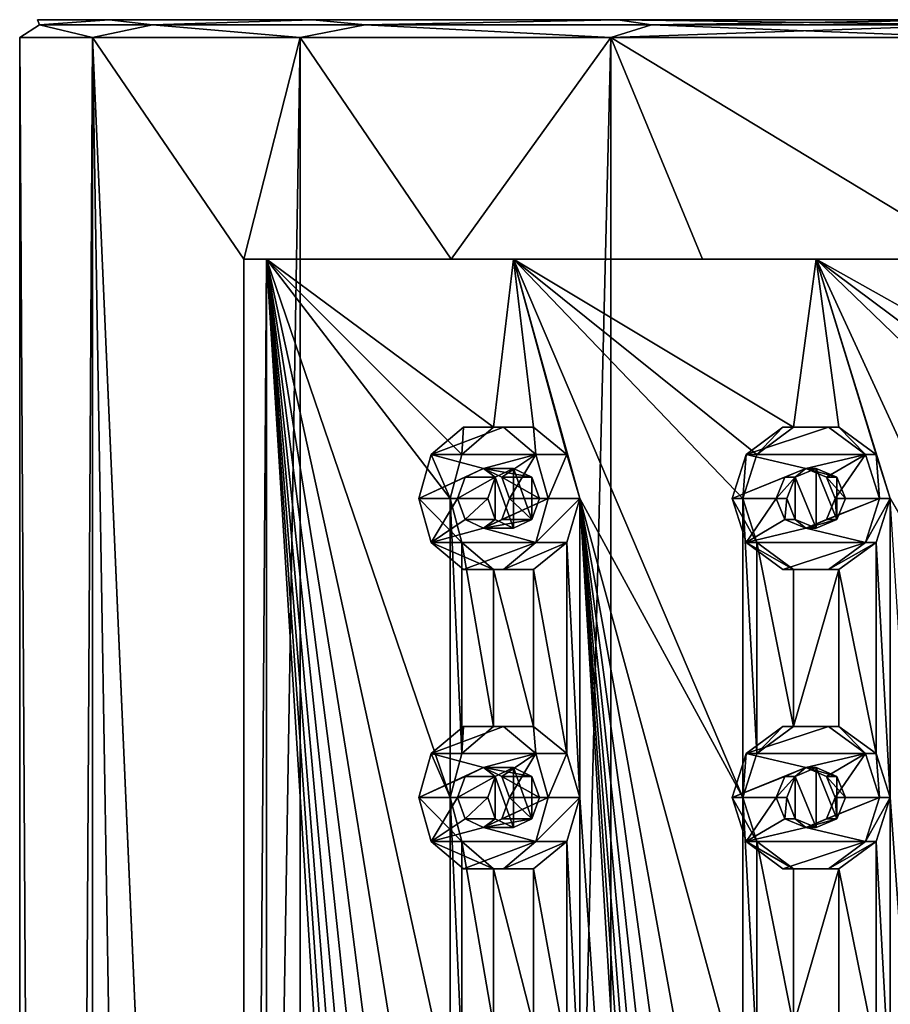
# Model space of a CAD drawing. Header units: millimetres. Extents: x -125 to 171, y -35 to 1363.
# Tile 253 of 256: x 32 to 47, y 917 to 933. Entities that reach past the tile are written whole.
import ezdxf

# ---------------------------------------------------------------- set-up
doc = ezdxf.new("R2010")
doc.units = ezdxf.units.MM
doc.header["$LTSCALE"] = 65.185185
for name, color, linetype in [('1787', 7, 'CONTINUOUS'), ('1788', 7, 'CONTINUOUS'), ('1790', 7, 'CONTINUOUS'), ('1792', 7, 'CONTINUOUS'), ('1794', 7, 'CONTINUOUS'), ('1795', 7, 'CONTINUOUS'), ('1796', 7, 'CONTINUOUS'), ('1797', 7, 'CONTINUOUS'), ('1798', 7, 'CONTINUOUS'), ('1799', 7, 'CONTINUOUS'), ('1800', 7, 'CONTINUOUS'), ('1801', 7, 'CONTINUOUS'), ('1802', 7, 'CONTINUOUS'), ('1803', 7, 'CONTINUOUS'), ('1804', 7, 'CONTINUOUS'), ('1815', 7, 'CONTINUOUS'), ('1816', 7, 'CONTINUOUS'), ('1817', 7, 'CONTINUOUS'), ('1818', 7, 'CONTINUOUS'), ('1819', 7, 'CONTINUOUS'), ('1820', 7, 'CONTINUOUS'), ('1821', 7, 'CONTINUOUS'), ('1822', 7, 'CONTINUOUS'), ('1823', 7, 'CONTINUOUS'), ('1824', 7, 'CONTINUOUS'), ('1997', 7, 'CONTINUOUS'), ('2161', 7, 'CONTINUOUS'), ('2162', 7, 'CONTINUOUS'), ('2171', 7, 'CONTINUOUS'), ('2172', 7, 'CONTINUOUS')]:
    doc.layers.add(name, color=color, linetype=linetype)

msp = doc.modelspace()

# ---------------------------------------------------------------- linework, layer by layer
at = {"layer": '1787', "linetype": 'CONTINUOUS'}
for points in [[(32.36, 933, 0), (33.555, 933, 6.009), (33.555, 933, -6.009), (32.36, 933, 0)], [(33.555, 933, 6.009), (36.959, 933, 11.103), (33.555, 933, -6.009), (33.555, 933, 6.009)], [(33.555, 933, -6.009), (36.959, 933, 11.103), (36.959, 933, -11.103), (33.555, 933, -6.009)], [(36.959, 933, 11.103), (42.054, 933, 14.506), (36.959, 933, -11.103), (36.959, 933, 11.103)], [(36.959, 933, -11.103), (42.054, 933, 14.506), (42.054, 933, -14.506), (36.959, 933, -11.103)], [(42.054, 933, 14.506), (48.06, 933, 15.7), (42.054, 933, -14.506), (42.054, 933, 14.506)], [(42.054, 933, -14.506), (48.06, 933, 15.7), (48.06, 933, -15.7), (42.054, 933, -14.506)]]:
    msp.add_3dface(points, dxfattribs=at)
at = {"layer": '1788', "linetype": 'CONTINUOUS'}
for points in [[(32.06, 721.3, 0), (33.278, 721.3, 6.123), (32.06, 932.7, 0), (32.06, 721.3, 0)], [(32.06, 932.7, 0), (33.278, 721.3, 6.123), (33.278, 932.7, 6.123), (32.06, 932.7, 0)], [(33.278, 721.3, -6.123), (32.06, 721.3, 0), (33.278, 932.7, -6.123), (33.278, 721.3, -6.123)], [(33.278, 932.7, -6.123), (32.06, 721.3, 0), (32.06, 932.7, 0), (33.278, 932.7, -6.123)], [(33.278, 721.3, 6.123), (36.746, 721.3, 11.314), (33.278, 932.7, 6.123), (33.278, 721.3, 6.123)], [(33.278, 932.7, 6.123), (36.746, 721.3, 11.314), (35.803, 875, 10.285), (33.278, 932.7, 6.123)], [(36.746, 721.3, -11.314), (33.278, 721.3, -6.123), (36.746, 932.7, -11.314), (36.746, 721.3, -11.314)], [(36.746, 932.7, -11.314), (33.278, 721.3, -6.123), (33.278, 932.7, -6.123), (36.746, 932.7, -11.314)], [(36.746, 932.7, 11.314), (33.278, 932.7, 6.123), (35.803, 929, 10.285), (36.746, 932.7, 11.314)], [(35.803, 929, 10.285), (33.278, 932.7, 6.123), (35.803, 875, 10.285), (35.803, 929, 10.285)], [(39.268, 929, 13.368), (36.746, 932.7, 11.314), (35.803, 929, 10.285), (39.268, 929, 13.368)], [(41.937, 721.3, -14.782), (36.746, 721.3, -11.314), (41.937, 932.7, -14.782), (41.937, 721.3, -14.782)], [(41.937, 932.7, -14.782), (36.746, 721.3, -11.314), (36.746, 932.7, -11.314), (41.937, 932.7, -14.782)], [(41.937, 932.7, 14.782), (36.746, 932.7, 11.314), (39.268, 929, 13.368), (41.937, 932.7, 14.782)], [(43.471, 929, 15.328), (41.937, 932.7, 14.782), (39.268, 929, 13.368), (43.471, 929, 15.328)], [(48.06, 721.3, -16), (41.937, 721.3, -14.782), (48.06, 932.7, -16), (48.06, 721.3, -16)], [(48.06, 932.7, -16), (41.937, 721.3, -14.782), (41.937, 932.7, -14.782), (48.06, 932.7, -16)], [(48.06, 932.7, 16), (41.937, 932.7, 14.782), (48.06, 929, 16), (48.06, 932.7, 16)], [(48.06, 929, 16), (41.937, 932.7, 14.782), (43.471, 929, 15.328), (48.06, 929, 16)]]:
    msp.add_3dface(points, dxfattribs=at)
at = {"layer": '1790', "linetype": 'CONTINUOUS'}
for points in [[(39.268, 929, 13.368), (35.803, 929, 10.285), (36.186, 929, 9.963), (39.268, 929, 13.368)], [(40.31, 929, 13.423), (39.268, 929, 13.368), (36.186, 929, 9.963), (40.31, 929, 13.423)], [(43.471, 929, 15.328), (39.268, 929, 13.368), (40.31, 929, 13.423), (43.471, 929, 15.328)], [(45.368, 929, 15.265), (43.471, 929, 15.328), (40.31, 929, 13.423), (45.368, 929, 15.265)], [(48.06, 929, 16), (43.471, 929, 15.328), (45.368, 929, 15.265), (48.06, 929, 16)], [(50.752, 929, 15.265), (48.06, 929, 16), (45.368, 929, 15.265), (50.752, 929, 15.265)]]:
    msp.add_3dface(points, dxfattribs=at)
at = {"layer": '1792', "linetype": 'CONTINUOUS'}
for points in [[(35.803, 929, 10.285), (35.803, 875, 10.285), (36.186, 929, 9.963), (35.803, 929, 10.285)], [(36.186, 929, 9.963), (35.803, 875, 10.285), (36.186, 875, 9.963), (36.186, 929, 9.963)]]:
    msp.add_3dface(points, dxfattribs=at)
at = {"layer": '1794', "linetype": 'CONTINUOUS'}
for points in [[(40.31, 929, 13.423), (36.186, 929, 9.963), (39.978, 926.189, 13.226), (40.31, 929, 13.423)], [(36.186, 929, 9.963), (36.186, 875, 9.963), (39.253, 880, 12.755), (36.186, 929, 9.963)], [(36.186, 929, 9.963), (39.253, 925, 12.755), (39.451, 925.735, 12.889), (36.186, 929, 9.963)], [(39.253, 925, 12.755), (36.186, 929, 9.963), (39.253, 920, 12.755), (39.253, 925, 12.755)], [(39.978, 926.189, 13.226), (36.186, 929, 9.963), (39.451, 925.735, 12.889), (39.978, 926.189, 13.226)], [(39.253, 920, 12.755), (36.186, 929, 9.963), (39.253, 915, 12.755), (39.253, 920, 12.755)], [(39.253, 915, 12.755), (36.186, 929, 9.963), (39.253, 910, 12.755), (39.253, 915, 12.755)], [(39.253, 910, 12.755), (36.186, 929, 9.963), (39.253, 905, 12.755), (39.253, 910, 12.755)], [(39.253, 905, 12.755), (36.186, 929, 9.963), (39.253, 900, 12.755), (39.253, 905, 12.755)], [(39.253, 900, 12.755), (36.186, 929, 9.963), (39.253, 895, 12.755), (39.253, 900, 12.755)], [(39.253, 895, 12.755), (36.186, 929, 9.963), (39.253, 890, 12.755), (39.253, 895, 12.755)], [(39.253, 890, 12.755), (36.186, 929, 9.963), (39.253, 885, 12.755), (39.253, 890, 12.755)], [(39.253, 885, 12.755), (36.186, 929, 9.963), (39.253, 880, 12.755), (39.253, 885, 12.755)], [(40.647, 926.189, 13.612), (40.31, 929, 13.423), (39.978, 926.189, 13.226), (40.647, 926.189, 13.612)], [(45.368, 929, 15.265), (40.31, 929, 13.423), (44.989, 926.189, 15.193), (45.368, 929, 15.265)], [(41.418, 925, 14.005), (40.31, 929, 13.423), (41.202, 925.735, 13.9), (41.418, 925, 14.005)], [(40.31, 929, 13.423), (41.418, 925, 14.005), (44.146, 920, 14.998), (40.31, 929, 13.423)], [(41.202, 925.735, 13.9), (40.31, 929, 13.423), (40.647, 926.189, 13.612), (41.202, 925.735, 13.9)], [(44.989, 926.189, 15.193), (40.31, 929, 13.423), (44.378, 925.735, 15.056), (44.989, 926.189, 15.193)], [(44.378, 925.735, 15.056), (40.31, 929, 13.423), (44.146, 925, 14.998), (44.378, 925.735, 15.056)], [(44.146, 925, 14.998), (40.31, 929, 13.423), (44.146, 920, 14.998), (44.146, 925, 14.998)], [(45.749, 926.189, 15.327), (45.368, 929, 15.265), (44.989, 926.189, 15.193), (45.749, 926.189, 15.327)], [(50.752, 929, 15.265), (45.368, 929, 15.265), (50.371, 926.189, 15.327), (50.752, 929, 15.265)], [(46.608, 925, 15.432), (45.368, 929, 15.265), (46.37, 925.735, 15.408), (46.608, 925, 15.432)], [(45.368, 929, 15.265), (46.608, 925, 15.432), (49.512, 920, 15.432), (45.368, 929, 15.265)], [(46.37, 925.735, 15.408), (45.368, 929, 15.265), (45.749, 926.189, 15.327), (46.37, 925.735, 15.408)], [(50.371, 926.189, 15.327), (45.368, 929, 15.265), (49.75, 925.735, 15.408), (50.371, 926.189, 15.327)], [(49.75, 925.735, 15.408), (45.368, 929, 15.265), (49.512, 925, 15.432), (49.75, 925.735, 15.408)], [(49.512, 925, 15.432), (45.368, 929, 15.265), (49.512, 920, 15.432), (49.512, 925, 15.432)], [(39.451, 924.265, 12.889), (39.253, 925, 12.755), (39.451, 920.735, 12.889), (39.451, 924.265, 12.889)], [(39.451, 920.735, 12.889), (39.253, 925, 12.755), (39.253, 920, 12.755), (39.451, 920.735, 12.889)], [(41.418, 925, 14.005), (41.202, 924.265, 13.9), (41.418, 920, 14.005), (41.418, 925, 14.005)], [(41.418, 925, 14.005), (41.418, 920, 14.005), (44.146, 880, 14.998), (41.418, 925, 14.005)], [(44.146, 920, 14.998), (41.418, 925, 14.005), (44.146, 915, 14.998), (44.146, 920, 14.998)], [(44.146, 915, 14.998), (41.418, 925, 14.005), (44.146, 910, 14.998), (44.146, 915, 14.998)], [(44.146, 910, 14.998), (41.418, 925, 14.005), (44.146, 905, 14.998), (44.146, 910, 14.998)], [(44.146, 905, 14.998), (41.418, 925, 14.005), (44.146, 900, 14.998), (44.146, 905, 14.998)], [(44.146, 900, 14.998), (41.418, 925, 14.005), (44.146, 895, 14.998), (44.146, 900, 14.998)], [(44.146, 895, 14.998), (41.418, 925, 14.005), (44.146, 890, 14.998), (44.146, 895, 14.998)], [(44.146, 890, 14.998), (41.418, 925, 14.005), (44.146, 885, 14.998), (44.146, 890, 14.998)], [(44.146, 885, 14.998), (41.418, 925, 14.005), (44.146, 880, 14.998), (44.146, 885, 14.998)], [(44.378, 924.265, 15.056), (44.146, 925, 14.998), (44.378, 920.735, 15.056), (44.378, 924.265, 15.056)], [(44.378, 920.735, 15.056), (44.146, 925, 14.998), (44.146, 920, 14.998), (44.378, 920.735, 15.056)], [(46.608, 925, 15.432), (46.37, 924.265, 15.408), (46.608, 920, 15.432), (46.608, 925, 15.432)], [(46.608, 925, 15.432), (46.608, 920, 15.432), (49.512, 880, 15.432), (46.608, 925, 15.432)], [(39.978, 923.811, 13.226), (39.451, 924.265, 12.889), (39.978, 921.189, 13.226), (39.978, 923.811, 13.226)], [(39.978, 921.189, 13.226), (39.451, 924.265, 12.889), (39.451, 920.735, 12.889), (39.978, 921.189, 13.226)], [(41.202, 924.265, 13.9), (40.647, 923.811, 13.612), (41.202, 920.735, 13.9), (41.202, 924.265, 13.9)], [(41.418, 920, 14.005), (41.202, 924.265, 13.9), (41.202, 920.735, 13.9), (41.418, 920, 14.005)], [(44.989, 923.811, 15.193), (44.378, 924.265, 15.056), (44.989, 921.189, 15.193), (44.989, 923.811, 15.193)], [(44.989, 921.189, 15.193), (44.378, 924.265, 15.056), (44.378, 920.735, 15.056), (44.989, 921.189, 15.193)], [(46.37, 924.265, 15.408), (45.749, 923.811, 15.327), (46.37, 920.735, 15.408), (46.37, 924.265, 15.408)], [(46.608, 920, 15.432), (46.37, 924.265, 15.408), (46.37, 920.735, 15.408), (46.608, 920, 15.432)], [(40.647, 923.811, 13.612), (39.978, 923.811, 13.226), (40.647, 921.189, 13.612), (40.647, 923.811, 13.612)], [(40.647, 921.189, 13.612), (39.978, 923.811, 13.226), (39.978, 921.189, 13.226), (40.647, 921.189, 13.612)], [(41.202, 920.735, 13.9), (40.647, 923.811, 13.612), (40.647, 921.189, 13.612), (41.202, 920.735, 13.9)], [(45.749, 923.811, 15.327), (44.989, 923.811, 15.193), (44.989, 921.189, 15.193), (45.749, 923.811, 15.327)], [(45.749, 921.189, 15.327), (45.749, 923.811, 15.327), (44.989, 921.189, 15.193), (45.749, 921.189, 15.327)], [(46.37, 920.735, 15.408), (45.749, 923.811, 15.327), (45.749, 921.189, 15.327), (46.37, 920.735, 15.408)], [(39.451, 919.265, 12.889), (39.253, 920, 12.755), (39.451, 915.735, 12.889), (39.451, 919.265, 12.889)], [(39.451, 915.735, 12.889), (39.253, 920, 12.755), (39.253, 915, 12.755), (39.451, 915.735, 12.889)], [(41.418, 920, 14.005), (41.202, 919.265, 13.9), (41.418, 915, 14.005), (41.418, 920, 14.005)], [(41.418, 920, 14.005), (41.418, 915, 14.005), (44.146, 880, 14.998), (41.418, 920, 14.005)], [(44.378, 919.265, 15.056), (44.146, 920, 14.998), (44.378, 915.735, 15.056), (44.378, 919.265, 15.056)], [(44.378, 915.735, 15.056), (44.146, 920, 14.998), (44.146, 915, 14.998), (44.378, 915.735, 15.056)], [(46.608, 920, 15.432), (46.37, 919.265, 15.408), (46.608, 915, 15.432), (46.608, 920, 15.432)], [(46.608, 920, 15.432), (46.608, 915, 15.432), (49.512, 880, 15.432), (46.608, 920, 15.432)], [(39.978, 918.811, 13.226), (39.451, 919.265, 12.889), (39.978, 916.189, 13.226), (39.978, 918.811, 13.226)], [(39.978, 916.189, 13.226), (39.451, 919.265, 12.889), (39.451, 915.735, 12.889), (39.978, 916.189, 13.226)], [(41.202, 919.265, 13.9), (40.647, 918.811, 13.612), (41.202, 915.735, 13.9), (41.202, 919.265, 13.9)], [(41.418, 915, 14.005), (41.202, 919.265, 13.9), (41.202, 915.735, 13.9), (41.418, 915, 14.005)], [(44.989, 918.811, 15.193), (44.378, 919.265, 15.056), (44.989, 916.189, 15.193), (44.989, 918.811, 15.193)], [(44.989, 916.189, 15.193), (44.378, 919.265, 15.056), (44.378, 915.735, 15.056), (44.989, 916.189, 15.193)], [(46.37, 919.265, 15.408), (45.749, 918.811, 15.327), (46.37, 915.735, 15.408), (46.37, 919.265, 15.408)], [(46.608, 915, 15.432), (46.37, 919.265, 15.408), (46.37, 915.735, 15.408), (46.608, 915, 15.432)], [(40.647, 918.811, 13.612), (39.978, 918.811, 13.226), (40.647, 916.189, 13.612), (40.647, 918.811, 13.612)], [(40.647, 916.189, 13.612), (39.978, 918.811, 13.226), (39.978, 916.189, 13.226), (40.647, 916.189, 13.612)], [(41.202, 915.735, 13.9), (40.647, 918.811, 13.612), (40.647, 916.189, 13.612), (41.202, 915.735, 13.9)], [(45.749, 918.811, 15.327), (44.989, 918.811, 15.193), (44.989, 916.189, 15.193), (45.749, 918.811, 15.327)], [(45.749, 916.189, 15.327), (45.749, 918.811, 15.327), (44.989, 916.189, 15.193), (45.749, 916.189, 15.327)], [(46.37, 915.735, 15.408), (45.749, 918.811, 15.327), (45.749, 916.189, 15.327), (46.37, 915.735, 15.408)]]:
    msp.add_3dface(points, dxfattribs=at)
at = {"layer": '1795', "linetype": 'CONTINUOUS'}
for points in [[(39.475, 926.189, 14.096), (38.934, 925.735, 13.784), (40.145, 926.189, 14.483), (39.475, 926.189, 14.096)], [(40.145, 926.189, 14.483), (38.934, 925.735, 13.784), (40.686, 925.735, 14.795), (40.145, 926.189, 14.483)], [(38.934, 925.735, 13.784), (38.727, 925, 13.664), (39.81, 925.5, 14.289), (38.934, 925.735, 13.784)], [(40.686, 925.735, 14.795), (38.934, 925.735, 13.784), (39.81, 925.5, 14.289), (40.686, 925.735, 14.795)], [(40.116, 925.354, 14.466), (40.686, 925.735, 14.795), (39.81, 925.5, 14.289), (40.116, 925.354, 14.466)], [(40.243, 925, 14.539), (40.686, 925.735, 14.795), (40.116, 925.354, 14.466), (40.243, 925, 14.539)], [(40.893, 925, 14.914), (40.686, 925.735, 14.795), (40.243, 925, 14.539), (40.893, 925, 14.914)], [(39.81, 925.5, 14.289), (38.727, 925, 13.664), (39.504, 925.354, 14.113), (39.81, 925.5, 14.289)], [(39.504, 925.354, 14.113), (38.727, 925, 13.664), (39.377, 925, 14.039), (39.504, 925.354, 14.113)], [(38.727, 925, 13.664), (38.934, 924.265, 13.784), (39.377, 925, 14.039), (38.727, 925, 13.664)], [(39.377, 925, 14.039), (38.934, 924.265, 13.784), (39.504, 924.646, 14.113), (39.377, 925, 14.039)], [(40.686, 924.265, 14.795), (40.893, 925, 14.914), (39.81, 924.5, 14.289), (40.686, 924.265, 14.795)], [(39.81, 924.5, 14.289), (40.893, 925, 14.914), (40.116, 924.646, 14.466), (39.81, 924.5, 14.289)], [(40.893, 925, 14.914), (40.243, 925, 14.539), (40.116, 924.646, 14.466), (40.893, 925, 14.914)], [(39.504, 924.646, 14.113), (38.934, 924.265, 13.784), (39.81, 924.5, 14.289), (39.504, 924.646, 14.113)], [(38.934, 924.265, 13.784), (40.686, 924.265, 14.795), (39.81, 924.5, 14.289), (38.934, 924.265, 13.784)], [(39.475, 923.811, 14.096), (40.686, 924.265, 14.795), (38.934, 924.265, 13.784), (39.475, 923.811, 14.096)], [(40.145, 923.811, 14.483), (40.686, 924.265, 14.795), (39.475, 923.811, 14.096), (40.145, 923.811, 14.483)]]:
    msp.add_3dface(points, dxfattribs=at)
at = {"layer": '1796', "linetype": 'CONTINUOUS'}
for points in [[(39.451, 925.735, 12.889), (38.934, 925.735, 13.784), (39.475, 926.189, 14.096), (39.451, 925.735, 12.889)], [(39.978, 926.189, 13.226), (39.451, 925.735, 12.889), (39.475, 926.189, 14.096), (39.978, 926.189, 13.226)], [(39.978, 926.189, 13.226), (39.475, 926.189, 14.096), (40.145, 926.189, 14.483), (39.978, 926.189, 13.226)], [(40.647, 926.189, 13.612), (39.978, 926.189, 13.226), (40.145, 926.189, 14.483), (40.647, 926.189, 13.612)], [(40.647, 926.189, 13.612), (40.145, 926.189, 14.483), (40.686, 925.735, 14.795), (40.647, 926.189, 13.612)], [(41.202, 925.735, 13.9), (40.647, 926.189, 13.612), (40.686, 925.735, 14.795), (41.202, 925.735, 13.9)], [(39.253, 925, 12.755), (38.727, 925, 13.664), (38.934, 925.735, 13.784), (39.253, 925, 12.755)], [(39.451, 925.735, 12.889), (39.253, 925, 12.755), (38.934, 925.735, 13.784), (39.451, 925.735, 12.889)], [(40.893, 925, 14.914), (41.202, 925.735, 13.9), (40.686, 925.735, 14.795), (40.893, 925, 14.914)], [(41.418, 925, 14.005), (41.202, 925.735, 13.9), (40.893, 925, 14.914), (41.418, 925, 14.005)]]:
    msp.add_3dface(points, dxfattribs=at)
at = {"layer": '1797', "linetype": 'CONTINUOUS'}
for points in [[(39.81, 925.5, 14.289), (39.504, 925.354, 14.113), (40.006, 925.354, 13.243), (39.81, 925.5, 14.289)], [(40.116, 925.354, 14.466), (39.81, 925.5, 14.289), (40.618, 925.354, 13.597), (40.116, 925.354, 14.466)], [(40.618, 925.354, 13.597), (39.81, 925.5, 14.289), (40.31, 925.5, 13.423), (40.618, 925.354, 13.597)], [(40.31, 925.5, 13.423), (39.81, 925.5, 14.289), (40.006, 925.354, 13.243), (40.31, 925.5, 13.423)], [(39.504, 925.354, 14.113), (39.377, 925, 14.039), (40.006, 925.354, 13.243), (39.504, 925.354, 14.113)], [(40.006, 925.354, 13.243), (39.377, 925, 14.039), (39.881, 925, 13.166), (40.006, 925.354, 13.243)], [(40.243, 925, 14.539), (40.116, 925.354, 14.466), (40.747, 925, 13.666), (40.243, 925, 14.539)], [(40.747, 925, 13.666), (40.116, 925.354, 14.466), (40.618, 925.354, 13.597), (40.747, 925, 13.666)]]:
    msp.add_3dface(points, dxfattribs=at)
at = {"layer": '1798', "linetype": 'CONTINUOUS'}
for points in [[(39.253, 925, 12.755), (39.451, 924.265, 12.889), (38.727, 925, 13.664), (39.253, 925, 12.755)], [(39.451, 924.265, 12.889), (38.934, 924.265, 13.784), (38.727, 925, 13.664), (39.451, 924.265, 12.889)], [(41.202, 924.265, 13.9), (41.418, 925, 14.005), (40.686, 924.265, 14.795), (41.202, 924.265, 13.9)], [(41.418, 925, 14.005), (40.893, 925, 14.914), (40.686, 924.265, 14.795), (41.418, 925, 14.005)], [(39.451, 924.265, 12.889), (39.978, 923.811, 13.226), (38.934, 924.265, 13.784), (39.451, 924.265, 12.889)], [(39.978, 923.811, 13.226), (39.475, 923.811, 14.096), (38.934, 924.265, 13.784), (39.978, 923.811, 13.226)], [(40.647, 923.811, 13.612), (41.202, 924.265, 13.9), (40.145, 923.811, 14.483), (40.647, 923.811, 13.612)], [(41.202, 924.265, 13.9), (40.686, 924.265, 14.795), (40.145, 923.811, 14.483), (41.202, 924.265, 13.9)], [(39.978, 923.811, 13.226), (40.647, 923.811, 13.612), (39.475, 923.811, 14.096), (39.978, 923.811, 13.226)], [(40.647, 923.811, 13.612), (40.145, 923.811, 14.483), (39.475, 923.811, 14.096), (40.647, 923.811, 13.612)]]:
    msp.add_3dface(points, dxfattribs=at)
at = {"layer": '1799', "linetype": 'CONTINUOUS'}
for points in [[(39.377, 925, 14.039), (39.504, 924.646, 14.113), (39.881, 925, 13.166), (39.377, 925, 14.039)], [(39.881, 925, 13.166), (39.504, 924.646, 14.113), (40.006, 924.646, 13.243), (39.881, 925, 13.166)], [(40.116, 924.646, 14.466), (40.243, 925, 14.539), (40.618, 924.646, 13.597), (40.116, 924.646, 14.466)], [(40.243, 925, 14.539), (40.747, 925, 13.666), (40.618, 924.646, 13.597), (40.243, 925, 14.539)], [(39.504, 924.646, 14.113), (39.81, 924.5, 14.289), (40.006, 924.646, 13.243), (39.504, 924.646, 14.113)], [(39.81, 924.5, 14.289), (40.116, 924.646, 14.466), (40.618, 924.646, 13.597), (39.81, 924.5, 14.289)], [(40.006, 924.646, 13.243), (39.81, 924.5, 14.289), (40.31, 924.5, 13.423), (40.006, 924.646, 13.243)], [(40.31, 924.5, 13.423), (39.81, 924.5, 14.289), (40.618, 924.646, 13.597), (40.31, 924.5, 13.423)]]:
    msp.add_3dface(points, dxfattribs=at)
at = {"layer": '1800', "linetype": 'CONTINUOUS'}
for points in [[(44.814, 926.189, 16.182), (44.199, 925.735, 16.074), (45.575, 926.189, 16.316), (44.814, 926.189, 16.182)], [(45.575, 926.189, 16.316), (44.199, 925.735, 16.074), (46.191, 925.735, 16.425), (45.575, 926.189, 16.316)], [(44.199, 925.735, 16.074), (43.964, 925, 16.032), (45.195, 925.5, 16.249), (44.199, 925.735, 16.074)], [(46.191, 925.735, 16.425), (44.199, 925.735, 16.074), (45.195, 925.5, 16.249), (46.191, 925.735, 16.425)], [(45.543, 925.354, 16.311), (46.191, 925.735, 16.425), (45.195, 925.5, 16.249), (45.543, 925.354, 16.311)], [(45.687, 925, 16.336), (46.191, 925.735, 16.425), (45.543, 925.354, 16.311), (45.687, 925, 16.336)], [(46.426, 925, 16.466), (46.191, 925.735, 16.425), (45.687, 925, 16.336), (46.426, 925, 16.466)], [(45.195, 925.5, 16.249), (43.964, 925, 16.032), (44.847, 925.354, 16.188), (45.195, 925.5, 16.249)], [(44.847, 925.354, 16.188), (43.964, 925, 16.032), (44.702, 925, 16.163), (44.847, 925.354, 16.188)], [(43.964, 925, 16.032), (44.199, 924.265, 16.074), (44.702, 925, 16.163), (43.964, 925, 16.032)], [(44.702, 925, 16.163), (44.199, 924.265, 16.074), (44.847, 924.646, 16.188), (44.702, 925, 16.163)], [(46.191, 924.265, 16.425), (46.426, 925, 16.466), (45.195, 924.5, 16.249), (46.191, 924.265, 16.425)], [(45.195, 924.5, 16.249), (46.426, 925, 16.466), (45.543, 924.646, 16.311), (45.195, 924.5, 16.249)], [(46.426, 925, 16.466), (45.687, 925, 16.336), (45.543, 924.646, 16.311), (46.426, 925, 16.466)], [(44.847, 924.646, 16.188), (44.199, 924.265, 16.074), (45.195, 924.5, 16.249), (44.847, 924.646, 16.188)], [(44.199, 924.265, 16.074), (46.191, 924.265, 16.425), (45.195, 924.5, 16.249), (44.199, 924.265, 16.074)], [(44.814, 923.811, 16.182), (46.191, 924.265, 16.425), (44.199, 924.265, 16.074), (44.814, 923.811, 16.182)], [(45.575, 923.811, 16.316), (46.191, 924.265, 16.425), (44.814, 923.811, 16.182), (45.575, 923.811, 16.316)]]:
    msp.add_3dface(points, dxfattribs=at)
at = {"layer": '1801', "linetype": 'CONTINUOUS'}
for points in [[(44.378, 925.735, 15.056), (44.199, 925.735, 16.074), (44.814, 926.189, 16.182), (44.378, 925.735, 15.056)], [(44.989, 926.189, 15.193), (44.378, 925.735, 15.056), (44.814, 926.189, 16.182), (44.989, 926.189, 15.193)], [(44.989, 926.189, 15.193), (44.814, 926.189, 16.182), (45.575, 926.189, 16.316), (44.989, 926.189, 15.193)], [(45.749, 926.189, 15.327), (44.989, 926.189, 15.193), (45.575, 926.189, 16.316), (45.749, 926.189, 15.327)], [(45.749, 926.189, 15.327), (45.575, 926.189, 16.316), (46.191, 925.735, 16.425), (45.749, 926.189, 15.327)], [(46.37, 925.735, 15.408), (45.749, 926.189, 15.327), (46.191, 925.735, 16.425), (46.37, 925.735, 15.408)], [(44.146, 925, 14.998), (43.964, 925, 16.032), (44.199, 925.735, 16.074), (44.146, 925, 14.998)], [(44.378, 925.735, 15.056), (44.146, 925, 14.998), (44.199, 925.735, 16.074), (44.378, 925.735, 15.056)], [(46.426, 925, 16.466), (46.37, 925.735, 15.408), (46.191, 925.735, 16.425), (46.426, 925, 16.466)], [(46.608, 925, 15.432), (46.37, 925.735, 15.408), (46.426, 925, 16.466), (46.608, 925, 15.432)]]:
    msp.add_3dface(points, dxfattribs=at)
at = {"layer": '1802', "linetype": 'CONTINUOUS'}
for points in [[(45.195, 925.5, 16.249), (44.847, 925.354, 16.188), (45.021, 925.354, 15.199), (45.195, 925.5, 16.249)], [(45.368, 925.5, 15.265), (45.195, 925.5, 16.249), (45.021, 925.354, 15.199), (45.368, 925.5, 15.265)], [(45.543, 925.354, 16.311), (45.195, 925.5, 16.249), (45.717, 925.354, 15.322), (45.543, 925.354, 16.311)], [(45.717, 925.354, 15.322), (45.195, 925.5, 16.249), (45.368, 925.5, 15.265), (45.717, 925.354, 15.322)], [(44.847, 925.354, 16.188), (44.702, 925, 16.163), (45.021, 925.354, 15.199), (44.847, 925.354, 16.188)], [(44.702, 925, 16.163), (44.877, 925, 15.17), (45.021, 925.354, 15.199), (44.702, 925, 16.163)], [(45.687, 925, 16.336), (45.543, 925.354, 16.311), (45.862, 925, 15.343), (45.687, 925, 16.336)], [(45.862, 925, 15.343), (45.543, 925.354, 16.311), (45.717, 925.354, 15.322), (45.862, 925, 15.343)]]:
    msp.add_3dface(points, dxfattribs=at)
at = {"layer": '1803', "linetype": 'CONTINUOUS'}
for points in [[(44.146, 925, 14.998), (44.378, 924.265, 15.056), (43.964, 925, 16.032), (44.146, 925, 14.998)], [(44.378, 924.265, 15.056), (44.199, 924.265, 16.074), (43.964, 925, 16.032), (44.378, 924.265, 15.056)], [(46.37, 924.265, 15.408), (46.608, 925, 15.432), (46.191, 924.265, 16.425), (46.37, 924.265, 15.408)], [(46.608, 925, 15.432), (46.426, 925, 16.466), (46.191, 924.265, 16.425), (46.608, 925, 15.432)], [(44.378, 924.265, 15.056), (44.989, 923.811, 15.193), (44.199, 924.265, 16.074), (44.378, 924.265, 15.056)], [(44.989, 923.811, 15.193), (44.814, 923.811, 16.182), (44.199, 924.265, 16.074), (44.989, 923.811, 15.193)], [(45.749, 923.811, 15.327), (46.37, 924.265, 15.408), (45.575, 923.811, 16.316), (45.749, 923.811, 15.327)], [(46.37, 924.265, 15.408), (46.191, 924.265, 16.425), (45.575, 923.811, 16.316), (46.37, 924.265, 15.408)], [(44.989, 923.811, 15.193), (45.749, 923.811, 15.327), (44.814, 923.811, 16.182), (44.989, 923.811, 15.193)], [(45.749, 923.811, 15.327), (45.575, 923.811, 16.316), (44.814, 923.811, 16.182), (45.749, 923.811, 15.327)]]:
    msp.add_3dface(points, dxfattribs=at)
at = {"layer": '1804', "linetype": 'CONTINUOUS'}
for points in [[(44.702, 925, 16.163), (44.847, 924.646, 16.188), (44.877, 925, 15.17), (44.702, 925, 16.163)], [(44.877, 925, 15.17), (44.847, 924.646, 16.188), (45.021, 924.646, 15.199), (44.877, 925, 15.17)], [(45.543, 924.646, 16.311), (45.687, 925, 16.336), (45.717, 924.646, 15.322), (45.543, 924.646, 16.311)], [(45.687, 925, 16.336), (45.862, 925, 15.343), (45.717, 924.646, 15.322), (45.687, 925, 16.336)], [(44.847, 924.646, 16.188), (45.195, 924.5, 16.249), (45.021, 924.646, 15.199), (44.847, 924.646, 16.188)], [(45.021, 924.646, 15.199), (45.195, 924.5, 16.249), (45.368, 924.5, 15.265), (45.021, 924.646, 15.199)], [(45.195, 924.5, 16.249), (45.543, 924.646, 16.311), (45.717, 924.646, 15.322), (45.195, 924.5, 16.249)], [(45.368, 924.5, 15.265), (45.195, 924.5, 16.249), (45.717, 924.646, 15.322), (45.368, 924.5, 15.265)]]:
    msp.add_3dface(points, dxfattribs=at)
at = {"layer": '1815', "linetype": 'CONTINUOUS'}
for points in [[(39.475, 921.189, 14.096), (38.934, 920.735, 13.784), (40.145, 921.189, 14.483), (39.475, 921.189, 14.096)], [(40.145, 921.189, 14.483), (38.934, 920.735, 13.784), (40.686, 920.735, 14.795), (40.145, 921.189, 14.483)], [(38.934, 920.735, 13.784), (38.727, 920, 13.664), (39.81, 920.5, 14.289), (38.934, 920.735, 13.784)], [(40.686, 920.735, 14.795), (38.934, 920.735, 13.784), (39.81, 920.5, 14.289), (40.686, 920.735, 14.795)], [(40.116, 920.354, 14.466), (40.686, 920.735, 14.795), (39.81, 920.5, 14.289), (40.116, 920.354, 14.466)], [(40.243, 920, 14.539), (40.686, 920.735, 14.795), (40.116, 920.354, 14.466), (40.243, 920, 14.539)], [(40.893, 920, 14.914), (40.686, 920.735, 14.795), (40.243, 920, 14.539), (40.893, 920, 14.914)], [(39.81, 920.5, 14.289), (38.727, 920, 13.664), (39.504, 920.354, 14.113), (39.81, 920.5, 14.289)], [(39.504, 920.354, 14.113), (38.727, 920, 13.664), (39.377, 920, 14.039), (39.504, 920.354, 14.113)], [(38.727, 920, 13.664), (38.934, 919.265, 13.784), (39.377, 920, 14.039), (38.727, 920, 13.664)], [(39.377, 920, 14.039), (38.934, 919.265, 13.784), (39.504, 919.646, 14.113), (39.377, 920, 14.039)], [(40.686, 919.265, 14.795), (40.893, 920, 14.914), (39.81, 919.5, 14.289), (40.686, 919.265, 14.795)], [(39.81, 919.5, 14.289), (40.893, 920, 14.914), (40.116, 919.646, 14.466), (39.81, 919.5, 14.289)], [(40.893, 920, 14.914), (40.243, 920, 14.539), (40.116, 919.646, 14.466), (40.893, 920, 14.914)], [(39.504, 919.646, 14.113), (38.934, 919.265, 13.784), (39.81, 919.5, 14.289), (39.504, 919.646, 14.113)], [(38.934, 919.265, 13.784), (40.686, 919.265, 14.795), (39.81, 919.5, 14.289), (38.934, 919.265, 13.784)], [(39.475, 918.811, 14.096), (40.686, 919.265, 14.795), (38.934, 919.265, 13.784), (39.475, 918.811, 14.096)], [(40.145, 918.811, 14.483), (40.686, 919.265, 14.795), (39.475, 918.811, 14.096), (40.145, 918.811, 14.483)]]:
    msp.add_3dface(points, dxfattribs=at)
at = {"layer": '1816', "linetype": 'CONTINUOUS'}
for points in [[(39.451, 920.735, 12.889), (38.934, 920.735, 13.784), (39.475, 921.189, 14.096), (39.451, 920.735, 12.889)], [(39.978, 921.189, 13.226), (39.451, 920.735, 12.889), (39.475, 921.189, 14.096), (39.978, 921.189, 13.226)], [(39.978, 921.189, 13.226), (39.475, 921.189, 14.096), (40.145, 921.189, 14.483), (39.978, 921.189, 13.226)], [(40.647, 921.189, 13.612), (39.978, 921.189, 13.226), (40.145, 921.189, 14.483), (40.647, 921.189, 13.612)], [(40.647, 921.189, 13.612), (40.145, 921.189, 14.483), (40.686, 920.735, 14.795), (40.647, 921.189, 13.612)], [(41.202, 920.735, 13.9), (40.647, 921.189, 13.612), (40.686, 920.735, 14.795), (41.202, 920.735, 13.9)], [(39.253, 920, 12.755), (38.727, 920, 13.664), (38.934, 920.735, 13.784), (39.253, 920, 12.755)], [(39.451, 920.735, 12.889), (39.253, 920, 12.755), (38.934, 920.735, 13.784), (39.451, 920.735, 12.889)], [(40.893, 920, 14.914), (41.202, 920.735, 13.9), (40.686, 920.735, 14.795), (40.893, 920, 14.914)], [(41.418, 920, 14.005), (41.202, 920.735, 13.9), (40.893, 920, 14.914), (41.418, 920, 14.005)]]:
    msp.add_3dface(points, dxfattribs=at)
at = {"layer": '1817', "linetype": 'CONTINUOUS'}
for points in [[(39.504, 920.354, 14.113), (39.377, 920, 14.039), (40.006, 920.354, 13.243), (39.504, 920.354, 14.113)], [(40.006, 920.354, 13.243), (39.377, 920, 14.039), (39.881, 920, 13.166), (40.006, 920.354, 13.243)], [(39.81, 920.5, 14.289), (39.504, 920.354, 14.113), (40.006, 920.354, 13.243), (39.81, 920.5, 14.289)], [(40.116, 920.354, 14.466), (39.81, 920.5, 14.289), (40.618, 920.354, 13.597), (40.116, 920.354, 14.466)], [(40.618, 920.354, 13.597), (39.81, 920.5, 14.289), (40.31, 920.5, 13.423), (40.618, 920.354, 13.597)], [(40.31, 920.5, 13.423), (39.81, 920.5, 14.289), (40.006, 920.354, 13.243), (40.31, 920.5, 13.423)], [(40.243, 920, 14.539), (40.116, 920.354, 14.466), (40.747, 920, 13.666), (40.243, 920, 14.539)], [(40.747, 920, 13.666), (40.116, 920.354, 14.466), (40.618, 920.354, 13.597), (40.747, 920, 13.666)]]:
    msp.add_3dface(points, dxfattribs=at)
at = {"layer": '1818', "linetype": 'CONTINUOUS'}
for points in [[(39.253, 920, 12.755), (39.451, 919.265, 12.889), (38.727, 920, 13.664), (39.253, 920, 12.755)], [(39.451, 919.265, 12.889), (38.934, 919.265, 13.784), (38.727, 920, 13.664), (39.451, 919.265, 12.889)], [(41.202, 919.265, 13.9), (41.418, 920, 14.005), (40.686, 919.265, 14.795), (41.202, 919.265, 13.9)], [(41.418, 920, 14.005), (40.893, 920, 14.914), (40.686, 919.265, 14.795), (41.418, 920, 14.005)], [(39.451, 919.265, 12.889), (39.978, 918.811, 13.226), (38.934, 919.265, 13.784), (39.451, 919.265, 12.889)], [(39.978, 918.811, 13.226), (39.475, 918.811, 14.096), (38.934, 919.265, 13.784), (39.978, 918.811, 13.226)], [(40.647, 918.811, 13.612), (41.202, 919.265, 13.9), (40.145, 918.811, 14.483), (40.647, 918.811, 13.612)], [(41.202, 919.265, 13.9), (40.686, 919.265, 14.795), (40.145, 918.811, 14.483), (41.202, 919.265, 13.9)], [(39.978, 918.811, 13.226), (40.647, 918.811, 13.612), (39.475, 918.811, 14.096), (39.978, 918.811, 13.226)], [(40.647, 918.811, 13.612), (40.145, 918.811, 14.483), (39.475, 918.811, 14.096), (40.647, 918.811, 13.612)]]:
    msp.add_3dface(points, dxfattribs=at)
at = {"layer": '1819', "linetype": 'CONTINUOUS'}
for points in [[(39.377, 920, 14.039), (39.504, 919.646, 14.113), (39.881, 920, 13.166), (39.377, 920, 14.039)], [(39.881, 920, 13.166), (39.504, 919.646, 14.113), (40.006, 919.646, 13.243), (39.881, 920, 13.166)], [(40.116, 919.646, 14.466), (40.243, 920, 14.539), (40.618, 919.646, 13.597), (40.116, 919.646, 14.466)], [(40.243, 920, 14.539), (40.747, 920, 13.666), (40.618, 919.646, 13.597), (40.243, 920, 14.539)], [(39.504, 919.646, 14.113), (39.81, 919.5, 14.289), (40.006, 919.646, 13.243), (39.504, 919.646, 14.113)], [(39.81, 919.5, 14.289), (40.116, 919.646, 14.466), (40.618, 919.646, 13.597), (39.81, 919.5, 14.289)], [(40.006, 919.646, 13.243), (39.81, 919.5, 14.289), (40.31, 919.5, 13.423), (40.006, 919.646, 13.243)], [(40.31, 919.5, 13.423), (39.81, 919.5, 14.289), (40.618, 919.646, 13.597), (40.31, 919.5, 13.423)]]:
    msp.add_3dface(points, dxfattribs=at)
at = {"layer": '1820', "linetype": 'CONTINUOUS'}
for points in [[(44.814, 921.189, 16.182), (44.199, 920.735, 16.074), (45.575, 921.189, 16.316), (44.814, 921.189, 16.182)], [(45.575, 921.189, 16.316), (44.199, 920.735, 16.074), (46.191, 920.735, 16.425), (45.575, 921.189, 16.316)], [(44.199, 920.735, 16.074), (43.964, 920, 16.032), (45.195, 920.5, 16.249), (44.199, 920.735, 16.074)], [(46.191, 920.735, 16.425), (44.199, 920.735, 16.074), (45.195, 920.5, 16.249), (46.191, 920.735, 16.425)], [(45.543, 920.354, 16.311), (46.191, 920.735, 16.425), (45.195, 920.5, 16.249), (45.543, 920.354, 16.311)], [(45.687, 920, 16.336), (46.191, 920.735, 16.425), (45.543, 920.354, 16.311), (45.687, 920, 16.336)], [(46.426, 920, 16.466), (46.191, 920.735, 16.425), (45.687, 920, 16.336), (46.426, 920, 16.466)], [(45.195, 920.5, 16.249), (43.964, 920, 16.032), (44.847, 920.354, 16.188), (45.195, 920.5, 16.249)], [(44.847, 920.354, 16.188), (43.964, 920, 16.032), (44.702, 920, 16.163), (44.847, 920.354, 16.188)], [(43.964, 920, 16.032), (44.199, 919.265, 16.074), (44.702, 920, 16.163), (43.964, 920, 16.032)], [(44.702, 920, 16.163), (44.199, 919.265, 16.074), (44.847, 919.646, 16.188), (44.702, 920, 16.163)], [(46.191, 919.265, 16.425), (46.426, 920, 16.466), (45.195, 919.5, 16.249), (46.191, 919.265, 16.425)], [(45.195, 919.5, 16.249), (46.426, 920, 16.466), (45.543, 919.646, 16.311), (45.195, 919.5, 16.249)], [(46.426, 920, 16.466), (45.687, 920, 16.336), (45.543, 919.646, 16.311), (46.426, 920, 16.466)], [(44.847, 919.646, 16.188), (44.199, 919.265, 16.074), (45.195, 919.5, 16.249), (44.847, 919.646, 16.188)], [(44.199, 919.265, 16.074), (46.191, 919.265, 16.425), (45.195, 919.5, 16.249), (44.199, 919.265, 16.074)], [(44.814, 918.811, 16.182), (46.191, 919.265, 16.425), (44.199, 919.265, 16.074), (44.814, 918.811, 16.182)], [(45.575, 918.811, 16.316), (46.191, 919.265, 16.425), (44.814, 918.811, 16.182), (45.575, 918.811, 16.316)]]:
    msp.add_3dface(points, dxfattribs=at)
at = {"layer": '1821', "linetype": 'CONTINUOUS'}
for points in [[(44.378, 920.735, 15.056), (44.199, 920.735, 16.074), (44.814, 921.189, 16.182), (44.378, 920.735, 15.056)], [(44.989, 921.189, 15.193), (44.378, 920.735, 15.056), (44.814, 921.189, 16.182), (44.989, 921.189, 15.193)], [(44.989, 921.189, 15.193), (44.814, 921.189, 16.182), (45.575, 921.189, 16.316), (44.989, 921.189, 15.193)], [(45.749, 921.189, 15.327), (44.989, 921.189, 15.193), (45.575, 921.189, 16.316), (45.749, 921.189, 15.327)], [(45.749, 921.189, 15.327), (45.575, 921.189, 16.316), (46.191, 920.735, 16.425), (45.749, 921.189, 15.327)], [(46.37, 920.735, 15.408), (45.749, 921.189, 15.327), (46.191, 920.735, 16.425), (46.37, 920.735, 15.408)], [(44.146, 920, 14.998), (43.964, 920, 16.032), (44.199, 920.735, 16.074), (44.146, 920, 14.998)], [(44.378, 920.735, 15.056), (44.146, 920, 14.998), (44.199, 920.735, 16.074), (44.378, 920.735, 15.056)], [(46.426, 920, 16.466), (46.37, 920.735, 15.408), (46.191, 920.735, 16.425), (46.426, 920, 16.466)], [(46.608, 920, 15.432), (46.37, 920.735, 15.408), (46.426, 920, 16.466), (46.608, 920, 15.432)]]:
    msp.add_3dface(points, dxfattribs=at)
at = {"layer": '1822', "linetype": 'CONTINUOUS'}
for points in [[(44.847, 920.354, 16.188), (44.702, 920, 16.163), (45.021, 920.354, 15.199), (44.847, 920.354, 16.188)], [(45.021, 920.354, 15.199), (44.702, 920, 16.163), (44.877, 920, 15.17), (45.021, 920.354, 15.199)], [(45.195, 920.5, 16.249), (44.847, 920.354, 16.188), (45.021, 920.354, 15.199), (45.195, 920.5, 16.249)], [(45.368, 920.5, 15.265), (45.195, 920.5, 16.249), (45.021, 920.354, 15.199), (45.368, 920.5, 15.265)], [(45.543, 920.354, 16.311), (45.195, 920.5, 16.249), (45.717, 920.354, 15.322), (45.543, 920.354, 16.311)], [(45.717, 920.354, 15.322), (45.195, 920.5, 16.249), (45.368, 920.5, 15.265), (45.717, 920.354, 15.322)], [(45.687, 920, 16.336), (45.543, 920.354, 16.311), (45.862, 920, 15.343), (45.687, 920, 16.336)], [(45.862, 920, 15.343), (45.543, 920.354, 16.311), (45.717, 920.354, 15.322), (45.862, 920, 15.343)]]:
    msp.add_3dface(points, dxfattribs=at)
at = {"layer": '1823', "linetype": 'CONTINUOUS'}
for points in [[(44.146, 920, 14.998), (44.378, 919.265, 15.056), (43.964, 920, 16.032), (44.146, 920, 14.998)], [(44.378, 919.265, 15.056), (44.199, 919.265, 16.074), (43.964, 920, 16.032), (44.378, 919.265, 15.056)], [(46.37, 919.265, 15.408), (46.608, 920, 15.432), (46.191, 919.265, 16.425), (46.37, 919.265, 15.408)], [(46.608, 920, 15.432), (46.426, 920, 16.466), (46.191, 919.265, 16.425), (46.608, 920, 15.432)], [(44.378, 919.265, 15.056), (44.989, 918.811, 15.193), (44.199, 919.265, 16.074), (44.378, 919.265, 15.056)], [(44.989, 918.811, 15.193), (44.814, 918.811, 16.182), (44.199, 919.265, 16.074), (44.989, 918.811, 15.193)], [(45.749, 918.811, 15.327), (46.37, 919.265, 15.408), (45.575, 918.811, 16.316), (45.749, 918.811, 15.327)], [(46.37, 919.265, 15.408), (46.191, 919.265, 16.425), (45.575, 918.811, 16.316), (46.37, 919.265, 15.408)], [(44.989, 918.811, 15.193), (45.749, 918.811, 15.327), (44.814, 918.811, 16.182), (44.989, 918.811, 15.193)], [(45.749, 918.811, 15.327), (45.575, 918.811, 16.316), (44.814, 918.811, 16.182), (45.749, 918.811, 15.327)]]:
    msp.add_3dface(points, dxfattribs=at)
at = {"layer": '1824', "linetype": 'CONTINUOUS'}
for points in [[(44.702, 920, 16.163), (44.847, 919.646, 16.188), (44.877, 920, 15.17), (44.702, 920, 16.163)], [(44.877, 920, 15.17), (44.847, 919.646, 16.188), (45.021, 919.646, 15.199), (44.877, 920, 15.17)], [(45.543, 919.646, 16.311), (45.687, 920, 16.336), (45.717, 919.646, 15.322), (45.543, 919.646, 16.311)], [(45.687, 920, 16.336), (45.862, 920, 15.343), (45.717, 919.646, 15.322), (45.687, 920, 16.336)], [(44.847, 919.646, 16.188), (45.195, 919.5, 16.249), (45.021, 919.646, 15.199), (44.847, 919.646, 16.188)], [(45.021, 919.646, 15.199), (45.195, 919.5, 16.249), (45.368, 919.5, 15.265), (45.021, 919.646, 15.199)], [(45.195, 919.5, 16.249), (45.543, 919.646, 16.311), (45.717, 919.646, 15.322), (45.195, 919.5, 16.249)], [(45.368, 919.5, 15.265), (45.195, 919.5, 16.249), (45.717, 919.646, 15.322), (45.368, 919.5, 15.265)]]:
    msp.add_3dface(points, dxfattribs=at)
at = {"layer": '1997', "linetype": 'CONTINUOUS'}
for points in [[(33.278, 932.7, -6.123), (32.06, 932.7, 0), (32.39, 932.912, -2.763), (33.278, 932.7, -6.123)], [(32.06, 932.7, 0), (33.278, 932.7, 6.123), (32.39, 932.912, 2.763), (32.06, 932.7, 0)], [(32.06, 932.7, 0), (32.39, 932.912, 2.763), (32.39, 932.912, -2.763), (32.06, 932.7, 0)], [(33.555, 933, 6.009), (32.36, 933, 0), (32.39, 932.912, 2.763), (33.555, 933, 6.009)], [(32.36, 933, 0), (33.555, 933, -6.009), (32.39, 932.912, -2.763), (32.36, 933, 0)], [(32.39, 932.912, 2.763), (32.36, 933, 0), (32.39, 932.912, -2.763), (32.39, 932.912, 2.763)], [(34.28, 932.912, 7.956), (33.555, 933, 6.009), (32.39, 932.912, 2.763), (34.28, 932.912, 7.956)], [(32.39, 932.912, -2.763), (33.555, 933, -6.009), (34.28, 932.912, -7.956), (32.39, 932.912, -2.763)], [(33.278, 932.7, -6.123), (32.39, 932.912, -2.763), (34.28, 932.912, -7.956), (33.278, 932.7, -6.123)], [(33.278, 932.7, 6.123), (34.28, 932.912, 7.956), (32.39, 932.912, 2.763), (33.278, 932.7, 6.123)], [(36.746, 932.7, -11.314), (33.278, 932.7, -6.123), (34.28, 932.912, -7.956), (36.746, 932.7, -11.314)], [(33.278, 932.7, 6.123), (36.746, 932.7, 11.314), (34.28, 932.912, 7.956), (33.278, 932.7, 6.123)], [(36.959, 933, 11.103), (33.555, 933, 6.009), (34.28, 932.912, 7.956), (36.959, 933, 11.103)], [(33.555, 933, -6.009), (36.959, 933, -11.103), (34.28, 932.912, -7.956), (33.555, 933, -6.009)], [(37.832, 932.912, 12.189), (36.959, 933, 11.103), (34.28, 932.912, 7.956), (37.832, 932.912, 12.189)], [(34.28, 932.912, -7.956), (36.959, 933, -11.103), (37.832, 932.912, -12.189), (34.28, 932.912, -7.956)], [(36.746, 932.7, -11.314), (34.28, 932.912, -7.956), (37.832, 932.912, -12.189), (36.746, 932.7, -11.314)], [(36.746, 932.7, 11.314), (37.832, 932.912, 12.189), (34.28, 932.912, 7.956), (36.746, 932.7, 11.314)], [(41.937, 932.7, -14.782), (36.746, 932.7, -11.314), (37.832, 932.912, -12.189), (41.937, 932.7, -14.782)], [(36.746, 932.7, 11.314), (41.937, 932.7, 14.782), (37.832, 932.912, 12.189), (36.746, 932.7, 11.314)], [(42.054, 933, 14.506), (36.959, 933, 11.103), (37.832, 932.912, 12.189), (42.054, 933, 14.506)], [(36.959, 933, -11.103), (42.054, 933, -14.506), (37.832, 932.912, -12.189), (36.959, 933, -11.103)], [(42.618, 932.912, 14.953), (42.054, 933, 14.506), (37.832, 932.912, 12.189), (42.618, 932.912, 14.953)], [(37.832, 932.912, -12.189), (42.054, 933, -14.506), (42.618, 932.912, -14.953), (37.832, 932.912, -12.189)], [(41.937, 932.7, -14.782), (37.832, 932.912, -12.189), (42.618, 932.912, -14.953), (41.937, 932.7, -14.782)], [(41.937, 932.7, 14.782), (42.618, 932.912, 14.953), (37.832, 932.912, 12.189), (41.937, 932.7, 14.782)], [(48.06, 932.7, -16), (41.937, 932.7, -14.782), (48.06, 932.912, -15.912), (48.06, 932.7, -16)], [(41.937, 932.7, -14.782), (42.618, 932.912, -14.953), (48.06, 932.912, -15.912), (41.937, 932.7, -14.782)], [(41.937, 932.7, 14.782), (48.06, 932.7, 16), (42.618, 932.912, 14.953), (41.937, 932.7, 14.782)], [(48.06, 933, 15.7), (42.054, 933, 14.506), (48.06, 932.912, 15.912), (48.06, 933, 15.7)], [(48.06, 932.912, 15.912), (42.054, 933, 14.506), (42.618, 932.912, 14.953), (48.06, 932.912, 15.912)], [(42.054, 933, -14.506), (48.06, 933, -15.7), (42.618, 932.912, -14.953), (42.054, 933, -14.506)], [(42.618, 932.912, -14.953), (48.06, 933, -15.7), (48.06, 932.912, -15.912), (42.618, 932.912, -14.953)], [(48.06, 932.7, 16), (48.06, 932.912, 15.912), (42.618, 932.912, 14.953), (48.06, 932.7, 16)]]:
    msp.add_3dface(points, dxfattribs=at)
at = {"layer": '2161', "linetype": 'CONTINUOUS'}
for points in [[(40.006, 920.354, 13.243), (39.881, 920, 13.166), (40.006, 919.646, 13.243), (40.006, 920.354, 13.243)], [(40.31, 920.5, 13.423), (40.006, 920.354, 13.243), (40.31, 919.5, 13.423), (40.31, 920.5, 13.423)], [(40.006, 920.354, 13.243), (40.006, 919.646, 13.243), (40.31, 919.5, 13.423), (40.006, 920.354, 13.243)], [(40.618, 920.354, 13.597), (40.31, 920.5, 13.423), (40.618, 919.646, 13.597), (40.618, 920.354, 13.597)], [(40.31, 920.5, 13.423), (40.31, 919.5, 13.423), (40.618, 919.646, 13.597), (40.31, 920.5, 13.423)], [(40.747, 920, 13.666), (40.618, 920.354, 13.597), (40.618, 919.646, 13.597), (40.747, 920, 13.666)]]:
    msp.add_3dface(points, dxfattribs=at)
at = {"layer": '2162', "linetype": 'CONTINUOUS'}
for points in [[(40.31, 925.5, 13.423), (40.006, 925.354, 13.243), (40.31, 924.5, 13.423), (40.31, 925.5, 13.423)], [(40.618, 925.354, 13.597), (40.31, 925.5, 13.423), (40.618, 924.646, 13.597), (40.618, 925.354, 13.597)], [(40.31, 925.5, 13.423), (40.31, 924.5, 13.423), (40.618, 924.646, 13.597), (40.31, 925.5, 13.423)], [(40.006, 925.354, 13.243), (39.881, 925, 13.166), (40.006, 924.646, 13.243), (40.006, 925.354, 13.243)], [(40.006, 925.354, 13.243), (40.006, 924.646, 13.243), (40.31, 924.5, 13.423), (40.006, 925.354, 13.243)], [(40.747, 925, 13.666), (40.618, 925.354, 13.597), (40.618, 924.646, 13.597), (40.747, 925, 13.666)]]:
    msp.add_3dface(points, dxfattribs=at)
at = {"layer": '2171', "linetype": 'CONTINUOUS'}
for points in [[(45.021, 920.354, 15.199), (44.877, 920, 15.17), (45.021, 919.646, 15.199), (45.021, 920.354, 15.199)], [(45.368, 920.5, 15.265), (45.021, 920.354, 15.199), (45.368, 919.5, 15.265), (45.368, 920.5, 15.265)], [(45.021, 920.354, 15.199), (45.021, 919.646, 15.199), (45.368, 919.5, 15.265), (45.021, 920.354, 15.199)], [(45.717, 920.354, 15.322), (45.368, 920.5, 15.265), (45.717, 919.646, 15.322), (45.717, 920.354, 15.322)], [(45.368, 920.5, 15.265), (45.368, 919.5, 15.265), (45.717, 919.646, 15.322), (45.368, 920.5, 15.265)], [(45.862, 920, 15.343), (45.717, 920.354, 15.322), (45.717, 919.646, 15.322), (45.862, 920, 15.343)]]:
    msp.add_3dface(points, dxfattribs=at)
at = {"layer": '2172', "linetype": 'CONTINUOUS'}
for points in [[(45.368, 925.5, 15.265), (45.021, 925.354, 15.199), (45.368, 924.5, 15.265), (45.368, 925.5, 15.265)], [(45.717, 925.354, 15.322), (45.368, 925.5, 15.265), (45.717, 924.646, 15.322), (45.717, 925.354, 15.322)], [(45.368, 925.5, 15.265), (45.368, 924.5, 15.265), (45.717, 924.646, 15.322), (45.368, 925.5, 15.265)], [(45.021, 925.354, 15.199), (44.877, 925, 15.17), (45.021, 924.646, 15.199), (45.021, 925.354, 15.199)], [(45.021, 925.354, 15.199), (45.021, 924.646, 15.199), (45.368, 924.5, 15.265), (45.021, 925.354, 15.199)], [(45.862, 925, 15.343), (45.717, 925.354, 15.322), (45.717, 924.646, 15.322), (45.862, 925, 15.343)]]:
    msp.add_3dface(points, dxfattribs=at)

doc.saveas('drawing.dxf')
